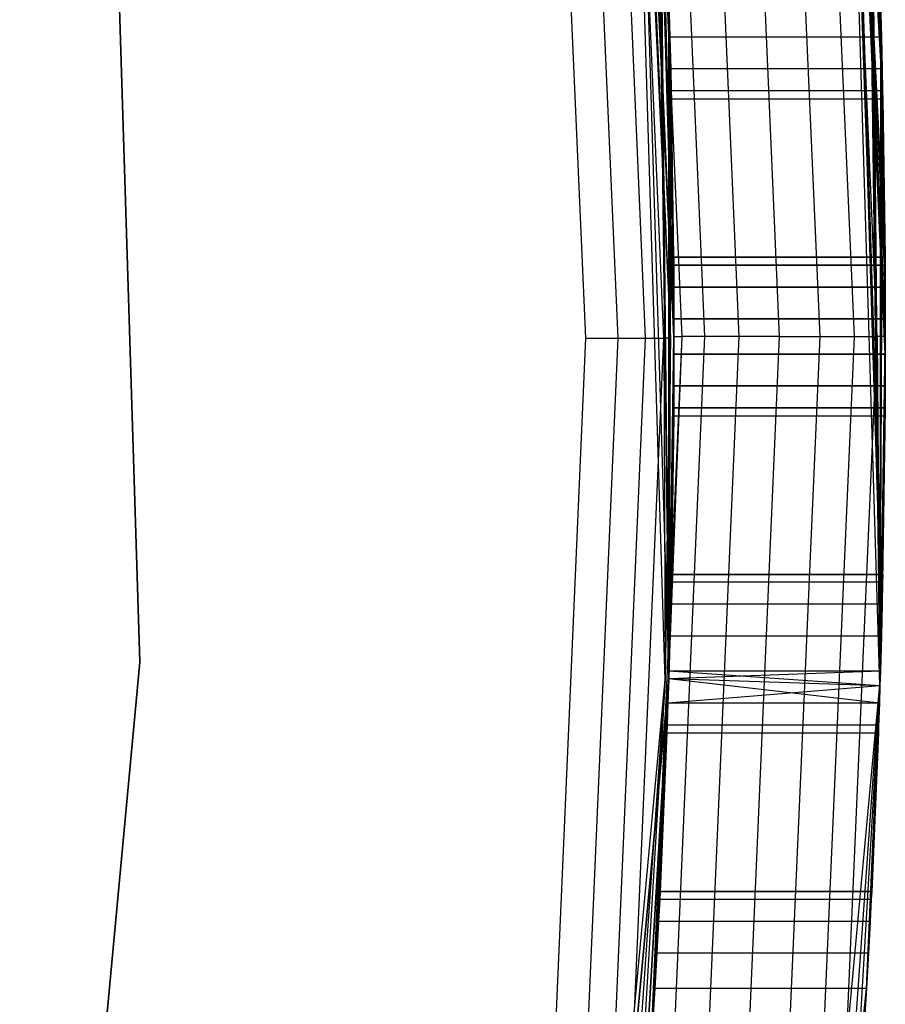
# Model space of a CAD drawing. Extents: x -10.5 to 10.9, y -10.7 to 10.7.
# Tile 17 of 22: x 10.1 to 10.9, y -0.6 to 0.3. Entities that reach past the tile are written whole.
import ezdxf

# ---------------------------------------------------------------- set-up
doc = ezdxf.new("R2010")
doc.units = 0
doc.header["$LTSCALE"] = 2.54
doc.layers.get('0').update_dxf_attribs({"color": 13, "linetype": 'CONTINUOUS'})

# ---------------------------------------------------------------- blocks, each defined once
blk = doc.blocks.new('Z_O_ENIE_LID_ROUND_LED_35W')
at = {"color": 0}
for p, q in [((21.90199, -0.32951, 0.33883), (21.86142, 0.98727, 0.33883)), ((21.90454, -0.23243, 1.84899), (21.86142, 0.98727, 3.93883)), ((21.86142, 0.98727, 3.93883), (21.90407, -0.25324, 1.87509)), ((21.86142, 0.98727, 3.93883), (21.90407, -0.25324, 1.87509)), ((21.9068, 0.075, 1.81645), (21.86142, 0.98727, 3.93883)), ((21.86142, 0.98727, 3.93883), (21.90685, 0.06757, 1.84899)), ((21.86142, 0.98727, 3.93883), (21.90685, 0.06757, 1.84899)), ((21.86142, 0.98727, 3.93883), (21.90696, 0.04676, 1.87509)), ((21.90705, -0.01669, 1.88957), (21.86142, 0.98727, 3.93883)), ((21.90454, -0.23243, 1.84899), (21.86142, 0.98727, 3.93883)), ((21.90705, -0.01669, 1.88957), (21.86142, 0.98727, 3.93883)), ((21.90705, 0.01669, 1.88957), (21.86142, 0.98727, 3.93883)), ((21.90705, 0.01669, 1.88957), (21.86142, 0.98727, 3.93883)), ((21.86142, 0.98727, 3.93883), (21.90696, 0.04676, 1.87509)), ((21.90454, 0.23243, 1.84899), (21.86142, 0.98727, 3.93883)), ((21.9068, 0.075, 1.81645), (21.86142, 0.98727, 3.93883)), ((21.90454, 0.23243, 1.84899), (21.86142, 0.98727, 3.93883)), ((21.90407, 0.25324, 1.87509), (21.86142, 0.98727, 3.93883)), ((21.90407, 0.25324, 1.87509), (21.86142, 0.98727, 3.93883)), ((21.90331, 0.28331, 1.88957), (21.86142, 0.98727, 3.93883)), ((21.90331, 0.28331, 1.88957), (21.86142, 0.98727, 3.93883)), ((21.90199, -0.32951, 0.33883), (21.86142, 0.98727, 0.33883)), ((21.66227, 0.96882, 0.33883), (21.70208, -0.32335, 0.33883)), ((21.70706, 0, 2.23883), (21.66227, 0.96882, 2.23883)), ((21.66227, 0.96882, 2.43883), (21.70706, 0, 2.43883)), ((21.66227, 0.96882, 0.33883), (21.70208, -0.32335, 0.33883)), ((21.66227, 0.96882, 2.43883), (21.70706, 0, 2.43883)), ((21.70706, 0, 2.23883), (21.66227, 0.96882, 2.23883)), ((21.89945, 0, 3.9771), (21.85876, 0.9319, 3.9771)), ((21.89945, 0, 3.9771), (21.85876, 0.9319, 3.9771)), ((21.86635, 0.93257, 3.93883), (21.90407, -0.25324, 1.87509)), ((21.86635, 0.93257, 3.93883), (21.90407, -0.25324, 1.87509)), ((21.86635, 0.93257, 3.93883), (21.90331, -0.28331, 1.88957)), ((21.86635, 0.93257, 3.93883), (21.90331, -0.28331, 1.88957)), ((21.86635, 0.93257, 3.93883), (21.90706, 0, 3.93883)), ((21.86635, 0.93257, 3.93883), (21.90706, 0, 3.93883)), ((21.16364, 0.92268, 3.69863), (21.20155, -0.30795, 3.69863)), ((21.20155, -0.30795, 2.39863), (21.16364, 0.92268, 2.39863)), ((21.16364, 0.92268, 3.69863), (21.20155, -0.30795, 3.69863)), ((21.20155, -0.30795, 2.39863), (21.16364, 0.92268, 2.39863)), ((21.80706, 0, 4.03883), (21.76673, 0.92385, 4.03883)), ((21.80706, 0, 4.03883), (21.76673, 0.92385, 4.03883)), ((21.84533, 0, 4.03121), (21.80485, 0.92719, 4.03121)), ((21.84533, 0, 4.03121), (21.80485, 0.92719, 4.03121)), ((21.87778, 0, 4.00954), (21.83717, 0.93001, 4.00954)), ((21.87778, 0, 4.00954), (21.83717, 0.93001, 4.00954)), ((21.70706, 0, 2.43883), (21.66711, 0.91514, 3.93883)), ((21.70706, 0, 2.43883), (21.66711, 0.91514, 3.93883)), ((21.70706, 0, 3.93883), (21.66711, 0.91514, 3.93883)), ((21.70706, 0, 3.93883), (21.66711, 0.91514, 3.93883)), ((21.71468, 0, 3.9771), (21.67469, 0.9158, 3.9771)), ((21.71468, 0, 3.9771), (21.67469, 0.9158, 3.9771)), ((21.73635, 0, 4.00954), (21.69629, 0.91769, 4.00954)), ((21.73635, 0, 4.00954), (21.69629, 0.91769, 4.00954)), ((21.7688, 0, 4.03121), (21.72861, 0.92052, 4.03121)), ((21.7688, 0, 4.03121), (21.72861, 0.92052, 4.03121)), ((21.68894, 0.61669, 1.88957), (21.70706, 0, 2.23883)), ((21.68894, 0.61669, 1.88957), (21.70706, 0, 2.23883)), ((21.88928, 0.61669, 0.64333), (21.90199, -0.32951, 0.33883)), ((21.88928, 0.61669, 0.64333), (21.90199, -0.32951, 0.33883)), ((21.69085, 0.58331, 0.64333), (21.70208, -0.32335, 0.33883)), ((21.69085, 0.58331, 0.64333), (21.70208, -0.32335, 0.33883)), ((21.69085, 0.58331, 1.88957), (21.70706, 0, 2.23883)), ((21.69085, 0.58331, 1.88957), (21.70706, 0, 2.23883)), ((21.89115, 0.58331, 0.64333), (21.90199, -0.32951, 0.33883)), ((21.89115, 0.58331, 0.64333), (21.90199, -0.32951, 0.33883)), ((21.69248, 0.55324, 0.65782), (21.70208, -0.32335, 0.33883)), ((21.69248, 0.55324, 0.65782), (21.70208, -0.32335, 0.33883)), ((21.69248, 0.55324, 1.87509), (21.70706, 0, 2.23883)), ((21.69248, 0.55324, 1.87509), (21.70706, 0, 2.23883)), ((21.69248, 0.55324, 1.87509), (21.70208, -0.32335, 2.23883)), ((21.69248, 0.55324, 1.87509), (21.70208, -0.32335, 2.23883)), ((21.90199, -0.32951, 0.33883), (21.89275, 0.55324, 0.65782)), ((21.90199, -0.32951, 0.33883), (21.89275, 0.55324, 0.65782)), ((21.69356, 0.53243, 0.68391), (21.70208, -0.32335, 0.33883)), ((21.69356, 0.53243, 0.68391), (21.70208, -0.32335, 0.33883)), ((21.69356, 0.53243, 1.84899), (21.70208, -0.32335, 2.23883)), ((21.69356, 0.53243, 1.84899), (21.70208, -0.32335, 2.23883)), ((21.89381, 0.53243, 0.68391), (21.90199, -0.32951, 0.33883)), ((21.89381, 0.53243, 0.68391), (21.90199, -0.32951, 0.33883)), ((21.70229, 0.31669, 0.64333), (21.70208, -0.32335, 0.33883)), ((21.70229, 0.31669, 0.64333), (21.70208, -0.32335, 0.33883)), ((21.70208, -0.32335, 2.23883), (21.70229, 0.31669, 1.88957)), ((21.70208, -0.32335, 2.23883), (21.70229, 0.31669, 1.88957)), ((21.70324, 0.28331, 0.64333), (21.70229, 0.31669, 0.64333)), ((21.70229, 0.31669, 1.88957), (21.70324, 0.28331, 1.88957)), ((21.70324, 0.28331, 0.64333), (21.70229, 0.31669, 0.64333)), ((21.70229, 0.31669, 1.88957), (21.70324, 0.28331, 1.88957)), ((21.90238, 0.31669, 0.64333), (21.90199, -0.32951, 0.33883)), ((21.90238, 0.31669, 0.64333), (21.90199, -0.32951, 0.33883)), ((21.90238, 0.31669, 0.64333), (21.90331, 0.28331, 0.64333)), ((21.90331, 0.28331, 1.88957), (21.90238, 0.31669, 1.88957)), ((21.90238, 0.31669, 0.64333), (21.90331, 0.28331, 0.64333)), ((21.90331, 0.28331, 1.88957), (21.90238, 0.31669, 1.88957)), ((21.70324, 0.28331, 0.64333), (21.70208, -0.32335, 0.33883)), ((21.70324, 0.28331, 0.64333), (21.70208, -0.32335, 0.33883)), ((21.70324, 0.28331, 1.88957), (21.70208, -0.32335, 2.23883)), ((21.70324, 0.28331, 1.88957), (21.70208, -0.32335, 2.23883)), ((21.70401, 0.25324, 0.65782), (21.70324, 0.28331, 0.64333)), ((21.70324, 0.28331, 1.88957), (21.70401, 0.25324, 1.87509)), ((21.90331, 0.28331, 0.64333), (21.70324, 0.28331, 0.64333)), ((21.70401, 0.25324, 0.65782), (21.70324, 0.28331, 0.64333)), ((21.90331, 0.28331, 0.64333), (21.70324, 0.28331, 0.64333)), ((21.90331, 0.28331, 1.88957), (21.70324, 0.28331, 1.88957)), ((21.70324, 0.28331, 1.88957), (21.70401, 0.25324, 1.87509)), ((21.90331, 0.28331, 1.88957), (21.70324, 0.28331, 1.88957)), ((21.90331, 0.28331, 0.64333), (21.90199, -0.32951, 0.33883)), ((21.90331, 0.28331, 0.64333), (21.90199, -0.32951, 0.33883)), ((21.90331, 0.28331, 0.64333), (21.90407, 0.25324, 0.65782)), ((21.90407, 0.25324, 1.87509), (21.90331, 0.28331, 1.88957)), ((21.90331, 0.28331, 0.64333), (21.90407, 0.25324, 0.65782)), ((21.90407, 0.25324, 1.87509), (21.90331, 0.28331, 1.88957)), ((21.70401, 0.25324, 0.65782), (21.70208, -0.32335, 0.33883)), ((21.70401, 0.25324, 0.65782), (21.70208, -0.32335, 0.33883)), ((21.70401, 0.25324, 1.87509), (21.70208, -0.32335, 2.23883)), ((21.70401, 0.25324, 1.87509), (21.70208, -0.32335, 2.23883)), ((21.70449, 0.23243, 0.68391), (21.70401, 0.25324, 0.65782)), ((21.70401, 0.25324, 1.87509), (21.70449, 0.23243, 1.84899)), ((21.90407, 0.25324, 0.65782), (21.70401, 0.25324, 0.65782)), ((21.70449, 0.23243, 0.68391), (21.70401, 0.25324, 0.65782)), ((21.90407, 0.25324, 0.65782), (21.70401, 0.25324, 0.65782)), ((21.90407, 0.25324, 1.87509), (21.70401, 0.25324, 1.87509)), ((21.70401, 0.25324, 1.87509), (21.70449, 0.23243, 1.84899)), ((21.90407, 0.25324, 1.87509), (21.70401, 0.25324, 1.87509)), ((21.90199, -0.32951, 0.33883), (21.90407, 0.25324, 0.65782)), ((21.90199, -0.32951, 0.33883), (21.90407, 0.25324, 0.65782)), ((21.90407, 0.25324, 0.65782), (21.90454, 0.23243, 0.68391)), ((21.90454, 0.23243, 1.84899), (21.90407, 0.25324, 1.87509)), ((21.90407, 0.25324, 0.65782), (21.90454, 0.23243, 0.68391)), ((21.90454, 0.23243, 1.84899), (21.90407, 0.25324, 1.87509)), ((21.70208, -0.32335, 0.33883), (21.70449, 0.23243, 0.68391)), ((21.70208, -0.32335, 0.33883), (21.70449, 0.23243, 0.68391)), ((21.70449, 0.23243, 1.84899), (21.70208, -0.32335, 2.23883)), ((21.70449, 0.23243, 1.84899), (21.70208, -0.32335, 2.23883)), ((21.70449, 0.23243, 0.68391), (21.70696, 0.04676, 0.65782)), ((21.70685, 0.06757, 0.68391), (21.70449, 0.23243, 0.68391)), ((21.70685, 0.06757, 0.68391), (21.70449, 0.23243, 0.68391)), ((21.70465, 0.225, 0.71645), (21.70449, 0.23243, 0.68391)), ((21.70705, 0.01669, 0.64333), (21.70449, 0.23243, 0.68391)), ((21.70705, 0.01669, 0.64333), (21.70449, 0.23243, 0.68391)), ((21.70449, 0.23243, 0.68391), (21.70696, 0.04676, 0.65782)), ((21.70685, 0.06757, 1.84899), (21.70449, 0.23243, 1.84899)), ((21.70449, 0.23243, 1.84899), (21.70465, 0.225, 1.81645)), ((21.70685, 0.06757, 1.84899), (21.70449, 0.23243, 1.84899)), ((21.70696, 0.04676, 1.87509), (21.70449, 0.23243, 1.84899)), ((21.70696, 0.04676, 1.87509), (21.70449, 0.23243, 1.84899)), ((21.90454, 0.23243, 0.68391), (21.70449, 0.23243, 0.68391)), ((21.70465, 0.225, 0.71645), (21.70449, 0.23243, 0.68391)), ((21.90454, 0.23243, 0.68391), (21.70449, 0.23243, 0.68391)), ((21.90454, 0.23243, 1.84899), (21.70449, 0.23243, 1.84899)), ((21.70449, 0.23243, 1.84899), (21.70465, 0.225, 1.81645)), ((21.90454, 0.23243, 1.84899), (21.70449, 0.23243, 1.84899)), ((21.7068, 0.075, 0.71645), (21.70465, 0.225, 0.71645)), ((21.7068, 0.075, 0.71645), (21.70465, 0.225, 0.71645)), ((21.7068, 0.075, 1.81645), (21.70465, 0.225, 1.81645)), ((21.70465, 0.225, 1.81645), (21.70465, 0.225, 0.71645)), ((21.7068, 0.075, 1.81645), (21.70465, 0.225, 1.81645)), ((21.70465, 0.225, 0.71645), (21.9047, 0.225, 0.71645)), ((21.70465, 0.225, 1.81645), (21.70465, 0.225, 0.71645)), ((21.70465, 0.225, 1.81645), (21.9047, 0.225, 1.81645)), ((21.70465, 0.225, 0.71645), (21.9047, 0.225, 0.71645)), ((21.70465, 0.225, 1.81645), (21.9047, 0.225, 1.81645)), ((21.90454, 0.23243, 0.68391), (21.90199, -0.32951, 0.33883)), ((21.90454, 0.23243, 0.68391), (21.90199, -0.32951, 0.33883)), ((21.90685, 0.06757, 0.68391), (21.90454, 0.23243, 0.68391)), ((21.90454, 0.23243, 0.68391), (21.9047, 0.225, 0.71645)), ((21.90696, 0.04676, 0.65782), (21.90454, 0.23243, 0.68391)), ((21.90685, 0.06757, 0.68391), (21.90454, 0.23243, 0.68391)), ((21.90696, 0.04676, 0.65782), (21.90454, 0.23243, 0.68391)), ((21.90705, 0.01669, 0.64333), (21.90454, 0.23243, 0.68391)), ((21.90705, 0.01669, 0.64333), (21.90454, 0.23243, 0.68391)), ((21.9047, 0.225, 1.81645), (21.90454, 0.23243, 1.84899)), ((21.90454, 0.23243, 1.84899), (21.9068, 0.075, 1.81645)), ((21.90454, 0.23243, 1.84899), (21.9068, 0.075, 1.81645)), ((21.90454, 0.23243, 0.68391), (21.9047, 0.225, 0.71645)), ((21.9047, 0.225, 1.81645), (21.90454, 0.23243, 1.84899)), ((21.9068, 0.075, 0.71645), (21.9047, 0.225, 0.71645)), ((21.9047, 0.225, 0.71645), (21.9047, 0.225, 1.81645)), ((21.9047, 0.225, 1.81645), (21.9068, 0.075, 1.81645)), ((21.9068, 0.075, 0.71645), (21.9047, 0.225, 0.71645)), ((21.9047, 0.225, 1.81645), (21.9068, 0.075, 1.81645)), ((21.9047, 0.225, 0.71645), (21.9047, 0.225, 1.81645)), ((21.70685, 0.06757, 0.68391), (21.7068, 0.075, 0.71645)), ((21.7068, 0.075, 0.71645), (21.7068, 0.075, 1.81645)), ((21.7068, 0.075, 1.81645), (21.70685, 0.06757, 1.84899)), ((21.7068, 0.075, 0.71645), (21.7068, 0.075, 1.81645)), ((21.7068, 0.075, 0.71645), (21.9068, 0.075, 0.71645)), ((21.9068, 0.075, 1.81645), (21.7068, 0.075, 1.81645)), ((21.7068, 0.075, 0.71645), (21.9068, 0.075, 0.71645)), ((21.70685, 0.06757, 0.68391), (21.7068, 0.075, 0.71645)), ((21.7068, 0.075, 1.81645), (21.70685, 0.06757, 1.84899)), ((21.9068, 0.075, 1.81645), (21.7068, 0.075, 1.81645)), ((21.9068, 0.075, 1.81645), (21.9068, 0.075, 0.71645)), ((21.9068, 0.075, 0.71645), (21.90685, 0.06757, 0.68391)), ((21.90685, 0.06757, 1.84899), (21.9068, 0.075, 1.81645)), ((21.9068, 0.075, 1.81645), (21.9068, 0.075, 0.71645)), ((21.9068, 0.075, 0.71645), (21.90685, 0.06757, 0.68391)), ((21.90685, 0.06757, 1.84899), (21.9068, 0.075, 1.81645)), ((21.70696, 0.04676, 0.65782), (21.70685, 0.06757, 0.68391)), ((21.70685, 0.06757, 1.84899), (21.70696, 0.04676, 1.87509)), ((21.90685, 0.06757, 0.68391), (21.70685, 0.06757, 0.68391)), ((21.70696, 0.04676, 0.65782), (21.70685, 0.06757, 0.68391)), ((21.90685, 0.06757, 0.68391), (21.70685, 0.06757, 0.68391)), ((21.70685, 0.06757, 1.84899), (21.70696, 0.04676, 1.87509)), ((21.70685, 0.06757, 1.84899), (21.90685, 0.06757, 1.84899)), ((21.70685, 0.06757, 1.84899), (21.90685, 0.06757, 1.84899)), ((21.90685, 0.06757, 0.68391), (21.90696, 0.04676, 0.65782)), ((21.90696, 0.04676, 1.87509), (21.90685, 0.06757, 1.84899)), ((21.90685, 0.06757, 0.68391), (21.90696, 0.04676, 0.65782)), ((21.90696, 0.04676, 1.87509), (21.90685, 0.06757, 1.84899)), ((21.70705, 0.01669, 0.64333), (21.70696, 0.04676, 0.65782)), ((21.70696, 0.04676, 1.87509), (21.70705, 0.01669, 1.88957)), ((21.90696, 0.04676, 0.65782), (21.70696, 0.04676, 0.65782)), ((21.70705, 0.01669, 0.64333), (21.70696, 0.04676, 0.65782)), ((21.90696, 0.04676, 0.65782), (21.70696, 0.04676, 0.65782)), ((21.70696, 0.04676, 1.87509), (21.70705, 0.01669, 1.88957)), ((21.70696, 0.04676, 1.87509), (21.90696, 0.04676, 1.87509)), ((21.70696, 0.04676, 1.87509), (21.90696, 0.04676, 1.87509)), ((21.90696, 0.04676, 0.65782), (21.90705, 0.01669, 0.64333)), ((21.90705, 0.01669, 1.88957), (21.90696, 0.04676, 1.87509)), ((21.90696, 0.04676, 0.65782), (21.90705, 0.01669, 0.64333)), ((21.90705, 0.01669, 1.88957), (21.90696, 0.04676, 1.87509)), ((21.70705, 0.01669, 0.64333), (21.70208, -0.32335, 0.33883)), ((21.70705, 0.01669, 0.64333), (21.70208, -0.32335, 0.33883)), ((21.70705, 0.01669, 1.88957), (21.70208, -0.32335, 2.23883)), ((21.70705, 0.01669, 1.88957), (21.70208, -0.32335, 2.23883)), ((21.70705, -0.01669, 0.64333), (21.70705, 0.01669, 0.64333)), ((21.70705, 0.01669, 1.88957), (21.70705, -0.01669, 1.88957)), ((21.90705, 0.01669, 0.64333), (21.70705, 0.01669, 0.64333)), ((21.70705, -0.01669, 0.64333), (21.70705, 0.01669, 0.64333)), ((21.90705, 0.01669, 0.64333), (21.70705, 0.01669, 0.64333)), ((21.70705, 0.01669, 1.88957), (21.90705, 0.01669, 1.88957)), ((21.70705, 0.01669, 1.88957), (21.70705, -0.01669, 1.88957)), ((21.70705, 0.01669, 1.88957), (21.90705, 0.01669, 1.88957)), ((21.90705, 0.01669, 0.64333), (21.90199, -0.32951, 0.33883)), ((21.90705, 0.01669, 0.64333), (21.90199, -0.32951, 0.33883)), ((21.90705, 0.01669, 0.64333), (21.90705, -0.01669, 0.64333)), ((21.90705, -0.01669, 1.88957), (21.90705, 0.01669, 1.88957)), ((21.90705, 0.01669, 0.64333), (21.90705, -0.01669, 0.64333)), ((21.90705, -0.01669, 1.88957), (21.90705, 0.01669, 1.88957)), ((21.70208, -0.32335, 2.23883), (21.70706, 0, 2.23883)), ((21.70706, 0, 2.43883), (21.70208, -0.32335, 2.43883)), ((21.70706, 0, 2.43883), (21.70208, -0.32335, 2.43883)), ((21.70208, -0.32335, 2.23883), (21.70706, 0, 2.23883)), ((21.70706, 0, 2.43883), (21.70706, 0, 3.93883)), ((21.70706, 0, 2.43883), (21.70706, 0, 3.93883)), ((21.67469, -0.9158, 3.9771), (21.71468, 0, 3.9771)), ((21.67469, -0.9158, 3.9771), (21.71468, 0, 3.9771)), ((21.69629, -0.91769, 4.00954), (21.73635, 0, 4.00954)), ((21.69629, -0.91769, 4.00954), (21.73635, 0, 4.00954)), ((21.70208, -0.32335, 3.93883), (21.70706, 0, 3.93883)), ((21.70208, -0.32335, 3.93883), (21.70706, 0, 3.93883)), ((21.70208, -0.32335, 3.93883), (21.71468, 0, 3.9771)), ((21.70208, -0.32335, 3.93883), (21.71468, 0, 3.9771)), ((21.70706, 0, 3.93883), (21.71468, 0, 3.9771)), ((21.70706, 0, 3.93883), (21.71468, 0, 3.9771)), ((21.73635, 0, 4.00954), (21.71468, 0, 3.9771)), ((21.73635, 0, 4.00954), (21.71468, 0, 3.9771)), ((21.72861, -0.92052, 4.03121), (21.7688, 0, 4.03121)), ((21.72861, -0.92052, 4.03121), (21.7688, 0, 4.03121)), ((21.7688, 0, 4.03121), (21.73635, 0, 4.00954)), ((21.7688, 0, 4.03121), (21.73635, 0, 4.00954)), ((21.76673, -0.92385, 4.03883), (21.80706, 0, 4.03883)), ((21.76673, -0.92385, 4.03883), (21.80706, 0, 4.03883)), ((21.80706, 0, 4.03883), (21.7688, 0, 4.03121)), ((21.80706, 0, 4.03883), (21.7688, 0, 4.03121)), ((21.80485, -0.92719, 4.03121), (21.84533, 0, 4.03121)), ((21.80485, -0.92719, 4.03121), (21.84533, 0, 4.03121)), ((21.80706, 0, 4.03883), (21.84533, 0, 4.03121)), ((21.80706, 0, 4.03883), (21.84533, 0, 4.03121)), ((21.83717, -0.93001, 4.00954), (21.87778, 0, 4.00954)), ((21.83717, -0.93001, 4.00954), (21.87778, 0, 4.00954)), ((21.84533, 0, 4.03121), (21.87778, 0, 4.00954)), ((21.84533, 0, 4.03121), (21.87778, 0, 4.00954)), ((21.85876, -0.9319, 3.9771), (21.89945, 0, 3.9771)), ((21.85876, -0.9319, 3.9771), (21.89945, 0, 3.9771)), ((21.87778, 0, 4.00954), (21.89945, 0, 3.9771)), ((21.87778, 0, 4.00954), (21.89945, 0, 3.9771)), ((21.90706, 0, 3.93883), (21.89945, 0, 3.9771)), ((21.89945, 0, 3.9771), (21.90199, -0.32951, 3.93883)), ((21.90706, 0, 3.93883), (21.89945, 0, 3.9771)), ((21.89945, 0, 3.9771), (21.90199, -0.32951, 3.93883)), ((21.90706, 0, 3.93883), (21.90199, -0.32951, 3.93883)), ((21.90706, 0, 3.93883), (21.90199, -0.32951, 3.93883)), ((21.90706, 0, 3.93883), (21.90238, -0.31669, 1.88957)), ((21.90706, 0, 3.93883), (21.90238, -0.31669, 1.88957)), ((21.90706, 0, 3.93883), (21.90331, -0.28331, 1.88957)), ((21.90706, 0, 3.93883), (21.90331, -0.28331, 1.88957)), ((21.70208, -0.32335, 0.33883), (21.70705, -0.01669, 0.64333)), ((21.70208, -0.32335, 0.33883), (21.70705, -0.01669, 0.64333)), ((21.70705, -0.01669, 1.88957), (21.70208, -0.32335, 2.23883)), ((21.70705, -0.01669, 1.88957), (21.70208, -0.32335, 2.23883)), ((21.70401, -0.25324, 0.65782), (21.70705, -0.01669, 0.64333)), ((21.70401, -0.25324, 0.65782), (21.70705, -0.01669, 0.64333)), ((21.70401, -0.25324, 1.87509), (21.70705, -0.01669, 1.88957)), ((21.70401, -0.25324, 1.87509), (21.70705, -0.01669, 1.88957)), ((21.70449, -0.23243, 0.68391), (21.70705, -0.01669, 0.64333)), ((21.70449, -0.23243, 0.68391), (21.70705, -0.01669, 0.64333)), ((21.70696, -0.04676, 0.65782), (21.70705, -0.01669, 0.64333)), ((21.70705, -0.01669, 1.88957), (21.70696, -0.04676, 1.87509)), ((21.70696, -0.04676, 0.65782), (21.70705, -0.01669, 0.64333)), ((21.70705, -0.01669, 1.88957), (21.70696, -0.04676, 1.87509)), ((21.70705, -0.01669, 0.64333), (21.90705, -0.01669, 0.64333)), ((21.70705, -0.01669, 0.64333), (21.90705, -0.01669, 0.64333)), ((21.90705, -0.01669, 1.88957), (21.70705, -0.01669, 1.88957)), ((21.90705, -0.01669, 1.88957), (21.70705, -0.01669, 1.88957)), ((21.90705, -0.01669, 0.64333), (21.90199, -0.32951, 0.33883)), ((21.90705, -0.01669, 0.64333), (21.90199, -0.32951, 0.33883)), ((21.90705, -0.01669, 1.88957), (21.90454, -0.23243, 1.84899)), ((21.90705, -0.01669, 1.88957), (21.90454, -0.23243, 1.84899)), ((21.90705, -0.01669, 0.64333), (21.90696, -0.04676, 0.65782)), ((21.90696, -0.04676, 1.87509), (21.90705, -0.01669, 1.88957)), ((21.90705, -0.01669, 0.64333), (21.90696, -0.04676, 0.65782)), ((21.90696, -0.04676, 1.87509), (21.90705, -0.01669, 1.88957)), ((21.70401, -0.25324, 1.87509), (21.70696, -0.04676, 1.87509)), ((21.70401, -0.25324, 1.87509), (21.70696, -0.04676, 1.87509)), ((21.70449, -0.23243, 0.68391), (21.70696, -0.04676, 0.65782)), ((21.70449, -0.23243, 0.68391), (21.70696, -0.04676, 0.65782)), ((21.70685, -0.06757, 0.68391), (21.70696, -0.04676, 0.65782)), ((21.70696, -0.04676, 1.87509), (21.70685, -0.06757, 1.84899)), ((21.70685, -0.06757, 0.68391), (21.70696, -0.04676, 0.65782)), ((21.70696, -0.04676, 1.87509), (21.70685, -0.06757, 1.84899)), ((21.70696, -0.04676, 0.65782), (21.90696, -0.04676, 0.65782)), ((21.70696, -0.04676, 0.65782), (21.90696, -0.04676, 0.65782)), ((21.90696, -0.04676, 1.87509), (21.70696, -0.04676, 1.87509)), ((21.90696, -0.04676, 1.87509), (21.70696, -0.04676, 1.87509)), ((21.90696, -0.04676, 0.65782), (21.90199, -0.32951, 0.33883)), ((21.90696, -0.04676, 0.65782), (21.90199, -0.32951, 0.33883)), ((21.90407, -0.25324, 0.65782), (21.90696, -0.04676, 0.65782)), ((21.90407, -0.25324, 0.65782), (21.90696, -0.04676, 0.65782)), ((21.90696, -0.04676, 1.87509), (21.90454, -0.23243, 1.84899)), ((21.90696, -0.04676, 1.87509), (21.90454, -0.23243, 1.84899)), ((21.90685, -0.06757, 1.84899), (21.90696, -0.04676, 1.87509)), ((21.90696, -0.04676, 0.65782), (21.90685, -0.06757, 0.68391)), ((21.90696, -0.04676, 0.65782), (21.90685, -0.06757, 0.68391)), ((21.90685, -0.06757, 1.84899), (21.90696, -0.04676, 1.87509)), ((21.70685, -0.06757, 0.68391), (21.70449, -0.23243, 0.68391)), ((21.70685, -0.06757, 0.68391), (21.70449, -0.23243, 0.68391)), ((21.70449, -0.23243, 1.84899), (21.70685, -0.06757, 1.84899)), ((21.70449, -0.23243, 1.84899), (21.70685, -0.06757, 1.84899)), ((21.7068, -0.075, 0.71645), (21.70685, -0.06757, 0.68391)), ((21.70685, -0.06757, 1.84899), (21.7068, -0.075, 1.81645)), ((21.7068, -0.075, 0.71645), (21.70685, -0.06757, 0.68391)), ((21.70685, -0.06757, 1.84899), (21.7068, -0.075, 1.81645)), ((21.70685, -0.06757, 0.68391), (21.90685, -0.06757, 0.68391)), ((21.70685, -0.06757, 0.68391), (21.90685, -0.06757, 0.68391)), ((21.90685, -0.06757, 1.84899), (21.70685, -0.06757, 1.84899)), ((21.90685, -0.06757, 1.84899), (21.70685, -0.06757, 1.84899)), ((21.90685, -0.06757, 1.84899), (21.90454, -0.23243, 1.84899)), ((21.90685, -0.06757, 1.84899), (21.90454, -0.23243, 1.84899)), ((21.90454, -0.23243, 0.68391), (21.90685, -0.06757, 0.68391)), ((21.90454, -0.23243, 0.68391), (21.90685, -0.06757, 0.68391)), ((21.9068, -0.075, 1.81645), (21.90685, -0.06757, 1.84899)), ((21.90685, -0.06757, 0.68391), (21.9068, -0.075, 0.71645)), ((21.90685, -0.06757, 0.68391), (21.9068, -0.075, 0.71645)), ((21.9068, -0.075, 1.81645), (21.90685, -0.06757, 1.84899)), ((21.7068, -0.075, 0.71645), (21.70465, -0.225, 0.71645)), ((21.70465, -0.225, 1.81645), (21.7068, -0.075, 1.81645)), ((21.7068, -0.075, 0.71645), (21.70465, -0.225, 0.71645)), ((21.70465, -0.225, 1.81645), (21.7068, -0.075, 1.81645)), ((21.7068, -0.075, 1.81645), (21.7068, -0.075, 0.71645)), ((21.7068, -0.075, 0.71645), (21.9068, -0.075, 0.71645)), ((21.7068, -0.075, 1.81645), (21.7068, -0.075, 0.71645)), ((21.7068, -0.075, 1.81645), (21.9068, -0.075, 1.81645)), ((21.7068, -0.075, 0.71645), (21.9068, -0.075, 0.71645)), ((21.7068, -0.075, 1.81645), (21.9068, -0.075, 1.81645)), ((21.9047, -0.225, 1.81645), (21.9068, -0.075, 1.81645)), ((21.9047, -0.225, 1.81645), (21.9068, -0.075, 1.81645)), ((21.9047, -0.225, 0.71645), (21.9068, -0.075, 0.71645)), ((21.9047, -0.225, 0.71645), (21.9068, -0.075, 0.71645)), ((21.9068, -0.075, 0.71645), (21.9068, -0.075, 1.81645)), ((21.9068, -0.075, 0.71645), (21.9068, -0.075, 1.81645)), ((21.70401, -0.25324, 0.65782), (21.70449, -0.23243, 0.68391)), ((21.70449, -0.23243, 1.84899), (21.70401, -0.25324, 1.87509)), ((21.70401, -0.25324, 0.65782), (21.70449, -0.23243, 0.68391)), ((21.70449, -0.23243, 1.84899), (21.70401, -0.25324, 1.87509)), ((21.70449, -0.23243, 0.68391), (21.70465, -0.225, 0.71645)), ((21.70465, -0.225, 1.81645), (21.70449, -0.23243, 1.84899)), ((21.70449, -0.23243, 0.68391), (21.70465, -0.225, 0.71645)), ((21.70465, -0.225, 1.81645), (21.70449, -0.23243, 1.84899)), ((21.90454, -0.23243, 0.68391), (21.70449, -0.23243, 0.68391)), ((21.90454, -0.23243, 0.68391), (21.70449, -0.23243, 0.68391)), ((21.90454, -0.23243, 1.84899), (21.70449, -0.23243, 1.84899)), ((21.90454, -0.23243, 1.84899), (21.70449, -0.23243, 1.84899)), ((21.70465, -0.225, 0.71645), (21.70465, -0.225, 1.81645)), ((21.70465, -0.225, 0.71645), (21.70465, -0.225, 1.81645)), ((21.70465, -0.225, 0.71645), (21.9047, -0.225, 0.71645)), ((21.9047, -0.225, 1.81645), (21.70465, -0.225, 1.81645)), ((21.70465, -0.225, 0.71645), (21.9047, -0.225, 0.71645)), ((21.9047, -0.225, 1.81645), (21.70465, -0.225, 1.81645)), ((21.90407, -0.25324, 1.87509), (21.90454, -0.23243, 1.84899)), ((21.90454, -0.23243, 0.68391), (21.90407, -0.25324, 0.65782)), ((21.90454, -0.23243, 0.68391), (21.90407, -0.25324, 0.65782)), ((21.90407, -0.25324, 1.87509), (21.90454, -0.23243, 1.84899)), ((21.90454, -0.23243, 1.84899), (21.9047, -0.225, 1.81645)), ((21.9047, -0.225, 0.71645), (21.90454, -0.23243, 0.68391)), ((21.9047, -0.225, 0.71645), (21.90454, -0.23243, 0.68391)), ((21.90454, -0.23243, 1.84899), (21.9047, -0.225, 1.81645)), ((21.9047, -0.225, 1.81645), (21.9047, -0.225, 0.71645)), ((21.9047, -0.225, 1.81645), (21.9047, -0.225, 0.71645)), ((21.70401, -0.25324, 0.65782), (21.70208, -0.32335, 0.33883)), ((21.70401, -0.25324, 0.65782), (21.70208, -0.32335, 0.33883)), ((21.70401, -0.25324, 1.87509), (21.70208, -0.32335, 2.23883)), ((21.70401, -0.25324, 1.87509), (21.70208, -0.32335, 2.23883)), ((21.70324, -0.28331, 0.64333), (21.70401, -0.25324, 0.65782)), ((21.70401, -0.25324, 1.87509), (21.70324, -0.28331, 1.88957)), ((21.70324, -0.28331, 0.64333), (21.70401, -0.25324, 0.65782)), ((21.70401, -0.25324, 1.87509), (21.70324, -0.28331, 1.88957)), ((21.90407, -0.25324, 0.65782), (21.70401, -0.25324, 0.65782)), ((21.90407, -0.25324, 0.65782), (21.70401, -0.25324, 0.65782)), ((21.90407, -0.25324, 1.87509), (21.70401, -0.25324, 1.87509)), ((21.90407, -0.25324, 1.87509), (21.70401, -0.25324, 1.87509)), ((21.90407, -0.25324, 0.65782), (21.90199, -0.32951, 0.33883)), ((21.90407, -0.25324, 0.65782), (21.90199, -0.32951, 0.33883)), ((21.90331, -0.28331, 1.88957), (21.90407, -0.25324, 1.87509)), ((21.90407, -0.25324, 0.65782), (21.90331, -0.28331, 0.64333)), ((21.90407, -0.25324, 0.65782), (21.90331, -0.28331, 0.64333)), ((21.90331, -0.28331, 1.88957), (21.90407, -0.25324, 1.87509)), ((21.70324, -0.28331, 0.64333), (21.70208, -0.32335, 0.33883)), ((21.70324, -0.28331, 0.64333), (21.70208, -0.32335, 0.33883)), ((21.70324, -0.28331, 1.88957), (21.70208, -0.32335, 2.23883)), ((21.70324, -0.28331, 1.88957), (21.70208, -0.32335, 2.23883)), ((21.70229, -0.31669, 0.64333), (21.70324, -0.28331, 0.64333)), ((21.70324, -0.28331, 1.88957), (21.70229, -0.31669, 1.88957)), ((21.70229, -0.31669, 0.64333), (21.70324, -0.28331, 0.64333)), ((21.70324, -0.28331, 1.88957), (21.70229, -0.31669, 1.88957)), ((21.90331, -0.28331, 0.64333), (21.70324, -0.28331, 0.64333)), ((21.90331, -0.28331, 0.64333), (21.70324, -0.28331, 0.64333)), ((21.90331, -0.28331, 1.88957), (21.70324, -0.28331, 1.88957)), ((21.90331, -0.28331, 1.88957), (21.70324, -0.28331, 1.88957)), ((21.90331, -0.28331, 0.64333), (21.90199, -0.32951, 0.33883)), ((21.90331, -0.28331, 0.64333), (21.90199, -0.32951, 0.33883)), ((21.90238, -0.31669, 1.88957), (21.90331, -0.28331, 1.88957)), ((21.90331, -0.28331, 0.64333), (21.90238, -0.31669, 0.64333)), ((21.90331, -0.28331, 0.64333), (21.90238, -0.31669, 0.64333)), ((21.90238, -0.31669, 1.88957), (21.90331, -0.28331, 1.88957)), ((21.20155, -0.30795, 3.69863), (21.08795, -1.53392, 3.69863)), ((21.08795, -1.53392, 2.39863), (21.20155, -0.30795, 2.39863)), ((21.20155, -0.30795, 3.69863), (21.08795, -1.53392, 3.69863)), ((21.08795, -1.53392, 2.39863), (21.20155, -0.30795, 2.39863)), ((21.20155, -0.30795, 3.69863), (21.20155, -0.30795, 2.39863)), ((21.20155, -0.30795, 3.69863), (21.20155, -0.30795, 2.39863)), ((21.70229, -0.31669, 1.88957), (21.70207, -0.32391, 1.88754)), ((21.70207, -0.32391, 0.64537), (21.70229, -0.31669, 0.64333)), ((21.70207, -0.32391, 0.64537), (21.70229, -0.31669, 0.64333)), ((21.90238, -0.31669, 1.88957), (21.70207, -0.32391, 1.88754)), ((21.70229, -0.31669, 1.88957), (21.70207, -0.32391, 1.88754)), ((21.90238, -0.31669, 1.88957), (21.70207, -0.32391, 1.88754)), ((21.70208, -0.32335, 2.23883), (21.70229, -0.31669, 1.88957)), ((21.70229, -0.31669, 0.64333), (21.70208, -0.32335, 0.33883)), ((21.70229, -0.31669, 0.64333), (21.70208, -0.32335, 0.33883)), ((21.70208, -0.32335, 2.23883), (21.70229, -0.31669, 1.88957)), ((21.90197, -0.3303, 0.64785), (21.70229, -0.31669, 0.64333)), ((21.90238, -0.31669, 0.64333), (21.70229, -0.31669, 0.64333)), ((21.90197, -0.3303, 0.64785), (21.70229, -0.31669, 0.64333)), ((21.90238, -0.31669, 0.64333), (21.70229, -0.31669, 0.64333)), ((21.90238, -0.31669, 1.88957), (21.70229, -0.31669, 1.88957)), ((21.90238, -0.31669, 1.88957), (21.70229, -0.31669, 1.88957)), ((21.90238, -0.31669, 0.64333), (21.90197, -0.3303, 0.64785)), ((21.90197, -0.3303, 1.88506), (21.90238, -0.31669, 1.88957)), ((21.90238, -0.31669, 0.64333), (21.90197, -0.3303, 0.64785)), ((21.90197, -0.3303, 1.88506), (21.90238, -0.31669, 1.88957)), ((21.90199, -0.32951, 0.33883), (21.90238, -0.31669, 0.64333)), ((21.90199, -0.32951, 3.93883), (21.90238, -0.31669, 1.88957)), ((21.90199, -0.32951, 3.93883), (21.90238, -0.31669, 1.88957)), ((21.90199, -0.32951, 0.33883), (21.90238, -0.31669, 0.64333)), ((21.70208, -0.32335, 0.33883), (21.5828, -1.61061, 0.33883)), ((21.5828, -1.61061, 2.23883), (21.70208, -0.32335, 2.23883)), ((21.70208, -0.32335, 2.43883), (21.5828, -1.61061, 2.43883)), ((21.70208, -0.32335, 0.33883), (21.5828, -1.61061, 0.33883)), ((21.70208, -0.32335, 2.43883), (21.5828, -1.61061, 2.43883)), ((21.5828, -1.61061, 2.23883), (21.70208, -0.32335, 2.23883)), ((21.70208, -0.32335, 2.43883), (21.66711, -0.91514, 3.93883)), ((21.66711, -0.91514, 3.93883), (21.70208, -0.32335, 3.93883)), ((21.70208, -0.32335, 2.43883), (21.66711, -0.91514, 3.93883)), ((21.66711, -0.91514, 3.93883), (21.70208, -0.32335, 3.93883)), ((21.70208, -0.32335, 3.93883), (21.67469, -0.9158, 3.9771)), ((21.70208, -0.32335, 3.93883), (21.67469, -0.9158, 3.9771)), ((21.68713, -0.64676, 0.65782), (21.70208, -0.32335, 0.33883)), ((21.68713, -0.64676, 0.65782), (21.70208, -0.32335, 0.33883)), ((21.68894, -0.61669, 0.64333), (21.70208, -0.32335, 0.33883)), ((21.68894, -0.61669, 0.64333), (21.70208, -0.32335, 0.33883)), ((21.68894, -0.61669, 1.88957), (21.70208, -0.32335, 2.23883)), ((21.68894, -0.61669, 1.88957), (21.70208, -0.32335, 2.23883)), ((21.69085, -0.58331, 0.64333), (21.70208, -0.32335, 0.33883)), ((21.69085, -0.58331, 0.64333), (21.70208, -0.32335, 0.33883)), ((21.69085, -0.58331, 1.88957), (21.70208, -0.32335, 2.23883)), ((21.69085, -0.58331, 1.88957), (21.70208, -0.32335, 2.23883)), ((21.69248, -0.55324, 0.65782), (21.70208, -0.32335, 0.33883)), ((21.69248, -0.55324, 0.65782), (21.70208, -0.32335, 0.33883)), ((21.69248, -0.55324, 1.87509), (21.70208, -0.32335, 2.23883)), ((21.69248, -0.55324, 1.87509), (21.70208, -0.32335, 2.23883)), ((21.69248, -0.55324, 0.65782), (21.70207, -0.32391, 0.64537)), ((21.69248, -0.55324, 0.65782), (21.70207, -0.32391, 0.64537)), ((21.70208, -0.32335, 2.23883), (21.69356, -0.53243, 1.84899)), ((21.70208, -0.32335, 2.23883), (21.69356, -0.53243, 1.84899)), ((21.69356, -0.53243, 0.68391), (21.70207, -0.32391, 0.64537)), ((21.69356, -0.53243, 0.68391), (21.70207, -0.32391, 0.64537)), ((21.70207, -0.32391, 1.88754), (21.69356, -0.53243, 1.84899)), ((21.70207, -0.32391, 1.88754), (21.69356, -0.53243, 1.84899)), ((21.70134, -0.34676, 0.65782), (21.70207, -0.32391, 0.64537)), ((21.70207, -0.32391, 1.88754), (21.70134, -0.34676, 1.87509)), ((21.70134, -0.34676, 0.65782), (21.70207, -0.32391, 0.64537)), ((21.70207, -0.32391, 1.88754), (21.70134, -0.34676, 1.87509)), ((21.70207, -0.32391, 1.88754), (21.70208, -0.32335, 2.23883)), ((21.70208, -0.32335, 0.33883), (21.70207, -0.32391, 0.64537)), ((21.70208, -0.32335, 0.33883), (21.70207, -0.32391, 0.64537)), ((21.70207, -0.32391, 1.88754), (21.70208, -0.32335, 2.23883)), ((21.90144, -0.34676, 0.65782), (21.70207, -0.32391, 0.64537)), ((21.90144, -0.34676, 0.65782), (21.70207, -0.32391, 0.64537)), ((21.90197, -0.3303, 0.64785), (21.70207, -0.32391, 0.64537)), ((21.90197, -0.3303, 0.64785), (21.70207, -0.32391, 0.64537)), ((21.90197, -0.3303, 1.88506), (21.70207, -0.32391, 1.88754)), ((21.90197, -0.3303, 1.88506), (21.70207, -0.32391, 1.88754)), ((21.70208, -0.32335, 2.43883), (21.70208, -0.32335, 3.93883)), ((21.70208, -0.32335, 2.43883), (21.70208, -0.32335, 3.93883)), ((21.90197, -0.3303, 1.88506), (21.70134, -0.34676, 1.87509)), ((21.90197, -0.3303, 1.88506), (21.70134, -0.34676, 1.87509)), ((21.78044, -1.64129, 0.33883), (21.90199, -0.32951, 0.33883)), ((21.78044, -1.64129, 0.33883), (21.90199, -0.32951, 0.33883)), ((21.85876, -0.9319, 3.9771), (21.90199, -0.32951, 3.93883)), ((21.85876, -0.9319, 3.9771), (21.90199, -0.32951, 3.93883)), ((21.90199, -0.32951, 3.93883), (21.86635, -0.93257, 3.93883)), ((21.90199, -0.32951, 3.93883), (21.86635, -0.93257, 3.93883)), ((21.90199, -0.32951, 0.33883), (21.88928, -0.61669, 0.64333)), ((21.90199, -0.32951, 0.33883), (21.88928, -0.61669, 0.64333)), ((21.88928, -0.61669, 1.88957), (21.90199, -0.32951, 3.93883)), ((21.88928, -0.61669, 1.88957), (21.90199, -0.32951, 3.93883)), ((21.90199, -0.32951, 0.33883), (21.89115, -0.58331, 0.64333)), ((21.90199, -0.32951, 0.33883), (21.89115, -0.58331, 0.64333)), ((21.89115, -0.58331, 1.88957), (21.90199, -0.32951, 3.93883)), ((21.89115, -0.58331, 1.88957), (21.90199, -0.32951, 3.93883)), ((21.89275, -0.55324, 0.65782), (21.90199, -0.32951, 0.33883)), ((21.89275, -0.55324, 0.65782), (21.90199, -0.32951, 0.33883)), ((21.89275, -0.55324, 1.87509), (21.90199, -0.32951, 3.93883)), ((21.89275, -0.55324, 1.87509), (21.90199, -0.32951, 3.93883)), ((21.89275, -0.55324, 1.87509), (21.90197, -0.3303, 1.88506)), ((21.89275, -0.55324, 1.87509), (21.90197, -0.3303, 1.88506)), ((21.90199, -0.32951, 0.33883), (21.89381, -0.53243, 0.68391)), ((21.90199, -0.32951, 0.33883), (21.89381, -0.53243, 0.68391)), ((21.90197, -0.3303, 1.88506), (21.89381, -0.53243, 1.84899)), ((21.89381, -0.53243, 0.68391), (21.90197, -0.3303, 0.64785)), ((21.89381, -0.53243, 0.68391), (21.90197, -0.3303, 0.64785)), ((21.90197, -0.3303, 1.88506), (21.89381, -0.53243, 1.84899)), ((21.90144, -0.34676, 1.87509), (21.90197, -0.3303, 1.88506)), ((21.90197, -0.3303, 0.64785), (21.90144, -0.34676, 0.65782)), ((21.90197, -0.3303, 0.64785), (21.90144, -0.34676, 0.65782)), ((21.90144, -0.34676, 1.87509), (21.90197, -0.3303, 1.88506)), ((21.90199, -0.32951, 0.33883), (21.90197, -0.3303, 0.64785)), ((21.90199, -0.32951, 0.33883), (21.90197, -0.3303, 0.64785)), ((21.90199, -0.32951, 3.93883), (21.90197, -0.3303, 1.88506)), ((21.90199, -0.32951, 3.93883), (21.90197, -0.3303, 1.88506)), ((21.69356, -0.53243, 1.84899), (21.70134, -0.34676, 1.87509)), ((21.69356, -0.53243, 0.68391), (21.70134, -0.34676, 0.65782)), ((21.69356, -0.53243, 0.68391), (21.70134, -0.34676, 0.65782)), ((21.69356, -0.53243, 1.84899), (21.70134, -0.34676, 1.87509)), ((21.70134, -0.34676, 1.87509), (21.70063, -0.36757, 1.84899)), ((21.70063, -0.36757, 0.68391), (21.70134, -0.34676, 0.65782)), ((21.70063, -0.36757, 0.68391), (21.70134, -0.34676, 0.65782)), ((21.70134, -0.34676, 1.87509), (21.70063, -0.36757, 1.84899)), ((21.90144, -0.34676, 0.65782), (21.70134, -0.34676, 0.65782)), ((21.90144, -0.34676, 0.65782), (21.70134, -0.34676, 0.65782)), ((21.90144, -0.34676, 1.87509), (21.70134, -0.34676, 1.87509)), ((21.90144, -0.34676, 1.87509), (21.70134, -0.34676, 1.87509)), ((21.89381, -0.53243, 0.68391), (21.90144, -0.34676, 0.65782)), ((21.90144, -0.34676, 1.87509), (21.89381, -0.53243, 1.84899)), ((21.90144, -0.34676, 1.87509), (21.89381, -0.53243, 1.84899)), ((21.89381, -0.53243, 0.68391), (21.90144, -0.34676, 0.65782)), ((21.90144, -0.34676, 0.65782), (21.90075, -0.36757, 0.68391)), ((21.90075, -0.36757, 1.84899), (21.90144, -0.34676, 1.87509)), ((21.90144, -0.34676, 0.65782), (21.90075, -0.36757, 0.68391)), ((21.90075, -0.36757, 1.84899), (21.90144, -0.34676, 1.87509)), ((21.70063, -0.36757, 1.84899), (21.69356, -0.53243, 1.84899)), ((21.70063, -0.36757, 0.68391), (21.69356, -0.53243, 0.68391)), ((21.70063, -0.36757, 1.84899), (21.69356, -0.53243, 1.84899)), ((21.70063, -0.36757, 0.68391), (21.69356, -0.53243, 0.68391)), ((21.70037, -0.375, 0.71645), (21.70063, -0.36757, 0.68391)), ((21.70063, -0.36757, 1.84899), (21.70037, -0.375, 1.81645)), ((21.70037, -0.375, 0.71645), (21.70063, -0.36757, 0.68391)), ((21.70063, -0.36757, 1.84899), (21.70037, -0.375, 1.81645)), ((21.90075, -0.36757, 0.68391), (21.70063, -0.36757, 0.68391)), ((21.90075, -0.36757, 0.68391), (21.70063, -0.36757, 0.68391)), ((21.90075, -0.36757, 1.84899), (21.70063, -0.36757, 1.84899)), ((21.90075, -0.36757, 1.84899), (21.70063, -0.36757, 1.84899)), ((21.90075, -0.36757, 0.68391), (21.89381, -0.53243, 0.68391)), ((21.90075, -0.36757, 0.68391), (21.89381, -0.53243, 0.68391)), ((21.90075, -0.36757, 1.84899), (21.89381, -0.53243, 1.84899)), ((21.90075, -0.36757, 1.84899), (21.89381, -0.53243, 1.84899)), ((21.90075, -0.36757, 0.68391), (21.90049, -0.375, 0.71645)), ((21.90049, -0.375, 1.81645), (21.90075, -0.36757, 1.84899)), ((21.90075, -0.36757, 0.68391), (21.90049, -0.375, 0.71645)), ((21.90049, -0.375, 1.81645), (21.90075, -0.36757, 1.84899)), ((21.70037, -0.375, 0.71645), (21.69393, -0.525, 0.71645)), ((21.70037, -0.375, 1.81645), (21.69393, -0.525, 1.81645)), ((21.70037, -0.375, 1.81645), (21.69393, -0.525, 1.81645)), ((21.70037, -0.375, 0.71645), (21.69393, -0.525, 0.71645)), ((21.70037, -0.375, 1.81645), (21.70037, -0.375, 0.71645)), ((21.70037, -0.375, 0.71645), (21.90049, -0.375, 0.71645)), ((21.70037, -0.375, 1.81645), (21.70037, -0.375, 0.71645)), ((21.70037, -0.375, 1.81645), (21.90049, -0.375, 1.81645)), ((21.70037, -0.375, 0.71645), (21.90049, -0.375, 0.71645)), ((21.70037, -0.375, 1.81645), (21.90049, -0.375, 1.81645)), ((21.90049, -0.375, 0.71645), (21.89418, -0.525, 0.71645)), ((21.90049, -0.375, 0.71645), (21.89418, -0.525, 0.71645)), ((21.90049, -0.375, 1.81645), (21.89418, -0.525, 1.81645)), ((21.90049, -0.375, 1.81645), (21.89418, -0.525, 1.81645)), ((21.90049, -0.375, 0.71645), (21.90049, -0.375, 1.81645)), ((21.90049, -0.375, 0.71645), (21.90049, -0.375, 1.81645)), ((21.69356, -0.53243, 0.68391), (21.69393, -0.525, 0.71645)), ((21.69393, -0.525, 1.81645), (21.69356, -0.53243, 1.84899)), ((21.69356, -0.53243, 0.68391), (21.69393, -0.525, 0.71645)), ((21.69393, -0.525, 1.81645), (21.69356, -0.53243, 1.84899)), ((21.69393, -0.525, 0.71645), (21.69393, -0.525, 1.81645)), ((21.69393, -0.525, 0.71645), (21.69393, -0.525, 1.81645)), ((21.69393, -0.525, 0.71645), (21.89418, -0.525, 0.71645)), ((21.89418, -0.525, 1.81645), (21.69393, -0.525, 1.81645)), ((21.69393, -0.525, 0.71645), (21.89418, -0.525, 0.71645)), ((21.89418, -0.525, 1.81645), (21.69393, -0.525, 1.81645)), ((21.89418, -0.525, 0.71645), (21.89381, -0.53243, 0.68391)), ((21.89381, -0.53243, 1.84899), (21.89418, -0.525, 1.81645)), ((21.89418, -0.525, 0.71645), (21.89381, -0.53243, 0.68391)), ((21.89381, -0.53243, 1.84899), (21.89418, -0.525, 1.81645)), ((21.89418, -0.525, 1.81645), (21.89418, -0.525, 0.71645)), ((21.89418, -0.525, 1.81645), (21.89418, -0.525, 0.71645)), ((21.69248, -0.55324, 0.65782), (21.69356, -0.53243, 0.68391)), ((21.69356, -0.53243, 1.84899), (21.69248, -0.55324, 1.87509)), ((21.69248, -0.55324, 0.65782), (21.69356, -0.53243, 0.68391)), ((21.69356, -0.53243, 1.84899), (21.69248, -0.55324, 1.87509)), ((21.89381, -0.53243, 0.68391), (21.69356, -0.53243, 0.68391)), ((21.89381, -0.53243, 0.68391), (21.69356, -0.53243, 0.68391)), ((21.89381, -0.53243, 1.84899), (21.69356, -0.53243, 1.84899)), ((21.89381, -0.53243, 1.84899), (21.69356, -0.53243, 1.84899)), ((21.89381, -0.53243, 0.68391), (21.89275, -0.55324, 0.65782)), ((21.89275, -0.55324, 1.87509), (21.89381, -0.53243, 1.84899)), ((21.89381, -0.53243, 0.68391), (21.89275, -0.55324, 0.65782)), ((21.89275, -0.55324, 1.87509), (21.89381, -0.53243, 1.84899)), ((21.69085, -0.58331, 0.64333), (21.69248, -0.55324, 0.65782)), ((21.69248, -0.55324, 1.87509), (21.69085, -0.58331, 1.88957)), ((21.69085, -0.58331, 0.64333), (21.69248, -0.55324, 0.65782)), ((21.69248, -0.55324, 1.87509), (21.69085, -0.58331, 1.88957)), ((21.89275, -0.55324, 0.65782), (21.69248, -0.55324, 0.65782)), ((21.89275, -0.55324, 0.65782), (21.69248, -0.55324, 0.65782)), ((21.89275, -0.55324, 1.87509), (21.69248, -0.55324, 1.87509)), ((21.89275, -0.55324, 1.87509), (21.69248, -0.55324, 1.87509)), ((21.89275, -0.55324, 0.65782), (21.89115, -0.58331, 0.64333)), ((21.89115, -0.58331, 1.88957), (21.89275, -0.55324, 1.87509)), ((21.89275, -0.55324, 0.65782), (21.89115, -0.58331, 0.64333)), ((21.89115, -0.58331, 1.88957), (21.89275, -0.55324, 1.87509)), ((21.68894, -0.61669, 0.64333), (21.69085, -0.58331, 0.64333)), ((21.69085, -0.58331, 1.88957), (21.68894, -0.61669, 1.88957)), ((21.68894, -0.61669, 0.64333), (21.69085, -0.58331, 0.64333)), ((21.69085, -0.58331, 1.88957), (21.68894, -0.61669, 1.88957)), ((21.89115, -0.58331, 0.64333), (21.69085, -0.58331, 0.64333)), ((21.89115, -0.58331, 0.64333), (21.69085, -0.58331, 0.64333)), ((21.89115, -0.58331, 1.88957), (21.69085, -0.58331, 1.88957)), ((21.89115, -0.58331, 1.88957), (21.69085, -0.58331, 1.88957)), ((21.89115, -0.58331, 0.64333), (21.88928, -0.61669, 0.64333)), ((21.88928, -0.61669, 1.88957), (21.89115, -0.58331, 1.88957)), ((21.89115, -0.58331, 0.64333), (21.88928, -0.61669, 0.64333)), ((21.88928, -0.61669, 1.88957), (21.89115, -0.58331, 1.88957)), ((21.68894, -0.61669, 1.88957), (21.5828, -1.61061, 2.23883)), ((21.68894, -0.61669, 1.88957), (21.5828, -1.61061, 2.23883)), ((21.68713, -0.64676, 0.65782), (21.68894, -0.61669, 0.64333)), ((21.68894, -0.61669, 1.88957), (21.68713, -0.64676, 1.87509)), ((21.68713, -0.64676, 0.65782), (21.68894, -0.61669, 0.64333)), ((21.68894, -0.61669, 1.88957), (21.68713, -0.64676, 1.87509)), ((21.88928, -0.61669, 0.64333), (21.68894, -0.61669, 0.64333)), ((21.88928, -0.61669, 0.64333), (21.68894, -0.61669, 0.64333)), ((21.88928, -0.61669, 1.88957), (21.68894, -0.61669, 1.88957)), ((21.88928, -0.61669, 1.88957), (21.68894, -0.61669, 1.88957)), ((21.78044, -1.64129, 0.33883), (21.88928, -0.61669, 0.64333)), ((21.78044, -1.64129, 0.33883), (21.88928, -0.61669, 0.64333)), ((21.88928, -0.61669, 0.64333), (21.8875, -0.64676, 0.65782)), ((21.8875, -0.64676, 1.87509), (21.88928, -0.61669, 1.88957)), ((21.88928, -0.61669, 0.64333), (21.8875, -0.64676, 0.65782)), ((21.8875, -0.64676, 1.87509), (21.88928, -0.61669, 1.88957))]:
    blk.add_line(p, q, dxfattribs=at)
blk = doc.blocks.new('GRUPUJ_4')
at = {"color": 0}
for p, q in [((21.19162, 10.37519, 2.36335), (21.15181, 11.66736, 2.36335)), ((21.15181, 11.66736, 2.36335), (21.1966, 10.69854, 3.78335)), ((21.15181, 11.66736, 2.36335), (21.1966, 10.69854, 3.78335)), ((21.19162, 10.37519, 2.36335), (21.15181, 11.66736, 2.36335)), ((21.1166, 10.69854, 3.86335), (21.07695, 11.6067, 3.86335)), ((21.1166, 10.69854, 3.86335), (21.07695, 11.6067, 3.86335)), ((21.14721, 10.69854, 3.85726), (21.10744, 11.60937, 3.85726)), ((21.14721, 10.69854, 3.85726), (21.10744, 11.60937, 3.85726)), ((21.17317, 10.69854, 3.83991), (21.1333, 11.61163, 3.83991)), ((21.17317, 10.69854, 3.83991), (21.1333, 11.61163, 3.83991)), ((21.19051, 10.69854, 3.81396), (21.15058, 11.61314, 3.81396)), ((21.19051, 10.69854, 3.81396), (21.15058, 11.61314, 3.81396)), ((21.15664, 11.61367, 3.78335), (21.1966, 10.69854, 3.78335)), ((21.15664, 11.61367, 3.78335), (21.1966, 10.69854, 3.78335)), ((21.07695, 9.79038, 3.86335), (21.1166, 10.69854, 3.86335)), ((21.07695, 9.79038, 3.86335), (21.1166, 10.69854, 3.86335)), ((21.10744, 9.78771, 3.85726), (21.14721, 10.69854, 3.85726)), ((21.10744, 9.78771, 3.85726), (21.14721, 10.69854, 3.85726)), ((21.1166, 10.69854, 3.86335), (21.14721, 10.69854, 3.85726)), ((21.1166, 10.69854, 3.86335), (21.14721, 10.69854, 3.85726)), ((21.1333, 9.78544, 3.83991), (21.17317, 10.69854, 3.83991)), ((21.1333, 9.78544, 3.83991), (21.17317, 10.69854, 3.83991)), ((21.14721, 10.69854, 3.85726), (21.17317, 10.69854, 3.83991)), ((21.14721, 10.69854, 3.85726), (21.17317, 10.69854, 3.83991)), ((21.15058, 9.78393, 3.81396), (21.19051, 10.69854, 3.81396)), ((21.15058, 9.78393, 3.81396), (21.19051, 10.69854, 3.81396)), ((21.17317, 10.69854, 3.83991), (21.19051, 10.69854, 3.81396)), ((21.17317, 10.69854, 3.83991), (21.19051, 10.69854, 3.81396)), ((21.1966, 10.69854, 3.78335), (21.19051, 10.69854, 3.81396)), ((21.19051, 10.69854, 3.81396), (21.19162, 10.37519, 3.78335)), ((21.19051, 10.69854, 3.81396), (21.19162, 10.37519, 3.78335)), ((21.1966, 10.69854, 3.78335), (21.19051, 10.69854, 3.81396)), ((21.19162, 10.37519, 2.36335), (21.1966, 10.69854, 3.78335)), ((21.19162, 10.37519, 2.36335), (21.1966, 10.69854, 3.78335)), ((21.1966, 10.69854, 3.78335), (21.19162, 10.37519, 3.78335)), ((21.1966, 10.69854, 3.78335), (21.19162, 10.37519, 3.78335)), ((21.07234, 9.08793, 2.36335), (21.19162, 10.37519, 2.36335)), ((21.07234, 9.08793, 2.36335), (21.19162, 10.37519, 2.36335)), ((21.15058, 9.78393, 3.81396), (21.19162, 10.37519, 3.78335)), ((21.15058, 9.78393, 3.81396), (21.19162, 10.37519, 3.78335)), ((21.19162, 10.37519, 2.36335), (21.15664, 9.7834, 3.78335)), ((21.19162, 10.37519, 3.78335), (21.15664, 9.7834, 3.78335)), ((21.19162, 10.37519, 2.36335), (21.15664, 9.7834, 3.78335)), ((21.19162, 10.37519, 3.78335), (21.15664, 9.7834, 3.78335)), ((21.19162, 10.37519, 2.36335), (21.19162, 10.37519, 3.78335)), ((21.19162, 10.37519, 2.36335), (21.19162, 10.37519, 3.78335))]:
    blk.add_line(p, q, dxfattribs=at)
blk.add_blockref('Z_O_ENIE_LID_ROUND_LED_35W', (-0.50706, 10.7, -0.03883), dxfattribs=at)

msp = doc.modelspace()

# ---------------------------------------------------------------- block references
at = {"color": 0}
msp.add_blockref('GRUPUJ_4', (-10.49294, -10.7, 0.03883), dxfattribs=at)

doc.saveas('drawing.dxf')
